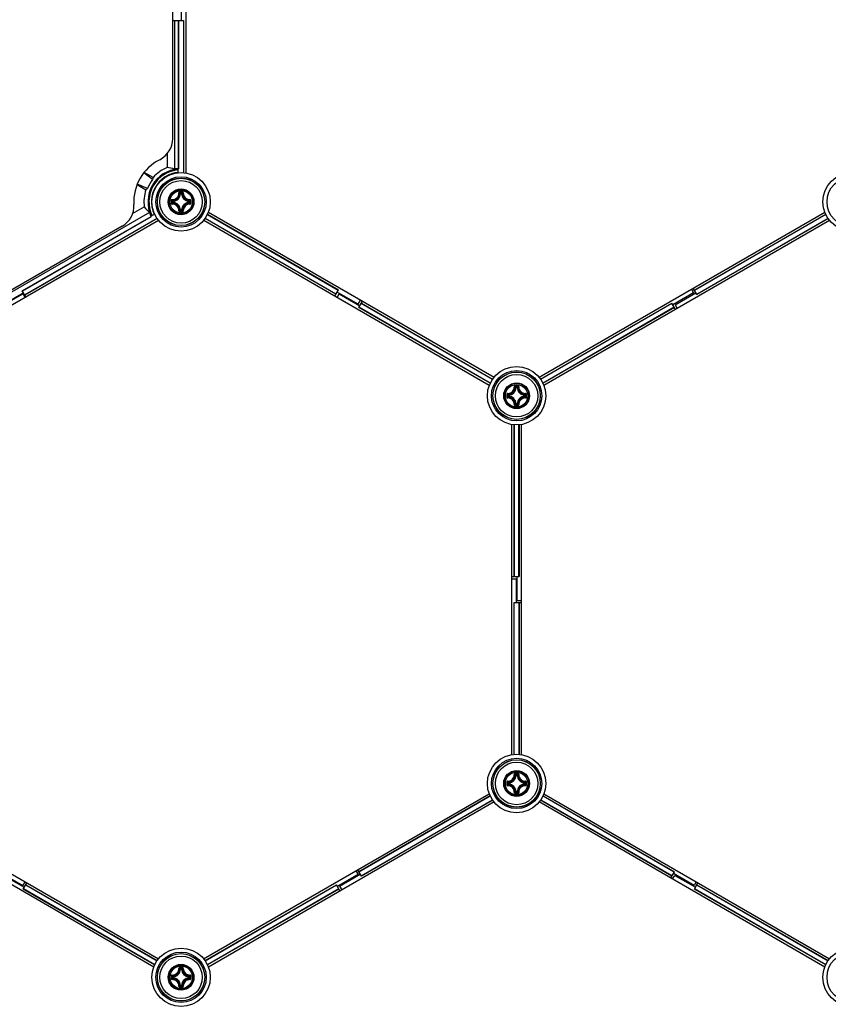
# Model space of a CAD drawing. Header units: millimetres. Extents: x 0 to 420, y 0 to 297.
# Tile 163 of 256: x 99 to 117, y 218 to 239. Entities that reach past the tile are written whole.
import ezdxf

# ---------------------------------------------------------------- set-up
doc = ezdxf.new("R2010")
doc.units = ezdxf.units.MM
doc.header["$LTSCALE"] = 23.1
doc.layers.get('0').update_dxf_attribs({"linetype": 'CONTINUOUS'})
doc.layers.add('DIM_PILOTEES', color=7, linetype='CONTINUOUS')
doc.styles.add('TEXTSTYLE_8', font='txt', dxfattribs={"width": 1.333333})
doc.dimstyles.new('DIMSTYLE_7', dxfattribs={"dimtxt": 2.5, "dimasz": 0.1875, "dimexe": 0.125, "dimexo": 0.0625, "dimtad": 0, "dimtih": 1, "dimtoh": 1, "dimdsep": 46, "dimtxsty": 'TEXTSTYLE_8', "dimblk": '_FILLED', "dimblk1": '_FILLED', "dimblk2": '_FILLED', "dimcen": 0.09, "dimazin": 2, "dimtfac": 1, "dimtmove": 0, "dimatfit": 2, "dimldrblk": '_FILLED', "dimfxl": 1, "dimtolj": 1, "dimarcsym": 0})

# ---------------------------------------------------------------- blocks, each defined once
blk = doc.blocks.new('_FILLED')
at = {"color": 0, "linetype": 'BYBLOCK'}
blk.add_solid([(0, 0), (-1, 0.17), (-1, -0.17)], dxfattribs=at)
blk = doc.blocks.new('*D7')
at = {"layer": 'DIM_PILOTEES', "color": 2, "linetype": 'CONTINUOUS'}
for p, q in [((124.125, 214.622), (173.086, 255.733)), ((154.337, 239.99), (124.125, 214.622)), ((93.913, 189.254), (124.125, 214.622))]:
    blk.add_line(p, q, dxfattribs=at)
at = {"layer": 'DIM_PILOTEES', "color": 2, "linetype": 'CONTINUOUS', "xscale": 0.1875, "yscale": 0.1875, "zscale": 0.1875}
for p, rotation in [((154.337, 239.99), 40.0192182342), ((93.913, 189.254), 220.0192182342)]:
    blk.add_blockref('_FILLED', p, dxfattribs=dict(at, rotation=rotation))
at = {"layer": 'DIM_PILOTEES', "color": 2, "linetype": 'CONTINUOUS', "insert": (171.063, 259.483), "char_height": 2.5, "width": 15, "attachment_point": 1, "line_spacing_factor": 0.9, "style": 'TEXTSTYLE_8'}
blk.add_mtext('{\\ftxt;\\W0.0001;\\H0.0001;\\~}{\\ftxt;\\W3.9999999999;\\H2.5; }{\\ftxt;\\W0.0001;\\H0.0001;\\~}', dxfattribs=at)

msp = doc.modelspace()

# ---------------------------------------------------------------- linework, layer by layer
at = {"color": 7, "linetype": 'CONTINUOUS'}
for p, q in [((102.925, 242.706), (102.925, 235.728)), ((102.648, 236.456), (102.648, 241.993)), ((102.825, 239.448), (102.825, 238.954)), ((102.648, 238.954), (102.878, 238.954)), ((102.688, 238.954), (102.688, 235.81)), ((102.773, 235.821), (102.773, 238.954)), ((102.776, 235.82), (102.776, 238.954)), ((102.874, 238.954), (102.874, 235.734)), ((102.878, 238.954), (102.878, 235.734)), ((102.528, 236.131), (102.528, 235.845)), ((102.224, 235.59), (102.036, 235.732)), ((102.233, 235.633), (102.044, 235.742)), ((102.766, 235.733), (102.766, 235.819)), ((101.894, 235.482), (102.083, 235.373)), ((102.116, 235.403), (101.899, 235.494)), ((102.814, 235.289), (102.804, 235.289)), ((102.814, 235.289), (102.814, 235.299)), ((102.814, 235.299), (102.836, 235.299)), ((102.814, 235.289), (102.836, 235.289)), ((102.836, 235.289), (102.836, 235.299)), ((102.836, 235.289), (102.846, 235.289)), ((102.644, 235.107), (102.644, 235.129)), ((102.654, 235.129), (102.644, 235.129)), ((102.654, 235.107), (102.644, 235.107)), ((102.654, 235.129), (102.654, 235.139)), ((102.654, 235.107), (102.654, 235.129)), ((102.654, 235.107), (102.654, 235.097)), ((102.996, 235.129), (102.997, 235.139)), ((102.996, 235.129), (102.996, 235.107)), ((102.996, 235.129), (103.006, 235.129)), ((102.996, 235.107), (102.997, 235.097)), ((102.996, 235.107), (103.006, 235.107)), ((103.006, 235.129), (103.006, 235.107)), ((102.157, 234.891), (99.007, 233.072)), ((101.799, 234.869), (102.047, 235.012)), ((102.188, 234.818), (102.263, 234.861)), ((102.814, 234.947), (102.804, 234.946)), ((102.814, 234.947), (102.814, 234.937)), ((102.836, 234.947), (102.814, 234.947)), ((102.836, 234.937), (102.814, 234.937)), ((102.836, 234.947), (102.836, 234.937)), ((102.836, 234.947), (102.846, 234.946)), ((103.384, 234.852), (106.151, 233.254)), ((103.385, 234.855), (106.153, 233.257)), ((103.404, 234.899), (109.447, 231.41)), ((110.403, 231.41), (116.447, 234.9)), ((113.687, 233.251), (116.466, 234.855)), ((116.467, 234.852), (113.689, 233.248)), ((102.347, 234.726), (96.304, 231.237)), ((99.465, 233.239), (102.19, 234.812)), ((99.467, 233.236), (102.193, 234.809)), ((102.316, 234.767), (99.516, 233.151)), ((102.318, 234.764), (99.518, 233.148)), ((109.347, 231.237), (103.304, 234.726)), ((106.1, 233.166), (103.333, 234.764)), ((106.102, 233.169), (103.335, 234.767)), ((116.547, 234.726), (110.503, 231.237)), ((113.738, 233.163), (116.516, 234.767)), ((116.518, 234.764), (113.74, 233.16)), ((101.578, 234.602), (96.795, 231.842)), ((99.492, 233.193), (99.075, 232.953)), ((99.542, 233.107), (99.465, 233.239)), ((106.077, 233.125), (106.153, 233.257)), ((106.575, 232.953), (106.127, 233.212)), ((113.67, 233.192), (113.232, 232.939)), ((113.28, 232.944), (113.718, 233.197)), ((113.625, 233.27), (113.67, 233.192)), ((113.74, 233.16), (113.663, 233.292)), ((99.064, 232.935), (99.48, 233.175)), ((99.48, 233.175), (99.525, 233.097)), ((106.125, 233.097), (106.17, 233.175)), ((106.17, 233.175), (106.608, 232.922)), ((106.575, 232.953), (106.625, 233.039)), ((106.587, 232.885), (106.663, 233.017)), ((109.365, 231.281), (106.587, 232.885)), ((109.367, 231.285), (106.589, 232.888)), ((106.638, 232.973), (109.416, 231.369)), ((106.64, 232.976), (109.418, 231.372)), ((110.432, 231.372), (113.211, 232.976)), ((110.434, 231.369), (113.213, 232.973)), ((113.262, 232.888), (110.484, 231.284)), ((113.263, 232.885), (110.485, 231.281)), ((113.287, 232.844), (113.211, 232.976)), ((113.28, 232.944), (113.325, 232.866)), ((109.914, 231.19), (109.904, 231.19)), ((109.914, 231.19), (109.914, 231.2)), ((109.914, 231.2), (109.936, 231.2)), ((109.914, 231.19), (109.936, 231.19)), ((109.936, 231.19), (109.936, 231.2)), ((109.936, 231.19), (109.946, 231.19)), ((109.744, 231.007), (109.744, 231.03)), ((109.754, 231.03), (109.744, 231.03)), ((109.754, 231.007), (109.744, 231.007)), ((109.754, 231.03), (109.754, 231.04)), ((109.754, 231.008), (109.754, 231.03)), ((109.754, 231.007), (109.754, 230.998)), ((110.096, 231.03), (110.097, 231.04)), ((110.096, 231.03), (110.096, 231.008)), ((110.096, 231.03), (110.106, 231.03)), ((110.096, 231.007), (110.097, 230.998)), ((110.096, 231.007), (110.106, 231.007)), ((110.106, 231.03), (110.106, 231.007)), ((109.914, 230.848), (109.904, 230.847)), ((109.914, 230.848), (109.914, 230.838)), ((109.936, 230.848), (109.914, 230.848)), ((109.936, 230.838), (109.914, 230.838)), ((109.936, 230.848), (109.936, 230.838)), ((109.936, 230.848), (109.946, 230.847)), ((109.825, 223.43), (109.825, 230.409)), ((109.873, 227.195), (109.873, 230.402)), ((109.876, 230.402), (109.876, 227.195)), ((109.974, 227.195), (109.974, 230.402)), ((109.978, 230.402), (109.978, 227.195)), ((110.025, 230.409), (110.025, 223.43)), ((109.825, 227.195), (109.978, 227.195)), ((109.825, 227.15), (109.915, 227.15)), ((109.915, 227.15), (109.915, 226.645)), ((109.935, 226.689), (109.935, 227.195)), ((109.873, 223.436), (109.873, 226.645)), ((109.873, 226.645), (110.025, 226.645)), ((109.876, 223.436), (109.876, 226.645)), ((109.935, 226.689), (110.025, 226.689)), ((109.974, 226.645), (109.974, 223.437)), ((109.978, 226.645), (109.978, 223.437)), ((109.914, 222.991), (109.904, 222.992)), ((109.914, 222.991), (109.914, 223.001)), ((109.914, 223.001), (109.936, 223.001)), ((109.914, 222.991), (109.936, 222.991)), ((109.936, 222.991), (109.936, 223.001)), ((109.936, 222.991), (109.946, 222.992)), ((109.744, 222.809), (109.744, 222.832)), ((109.754, 222.832), (109.744, 222.832)), ((109.754, 222.809), (109.744, 222.809)), ((109.754, 222.832), (109.754, 222.841)), ((109.754, 222.809), (109.754, 222.831)), ((109.754, 222.809), (109.754, 222.799)), ((110.096, 222.832), (110.097, 222.841)), ((110.096, 222.832), (110.106, 222.832)), ((110.096, 222.831), (110.096, 222.809)), ((110.096, 222.809), (110.097, 222.799)), ((110.096, 222.809), (110.106, 222.809)), ((110.106, 222.832), (110.106, 222.809)), ((96.304, 222.602), (102.347, 219.113)), ((103.303, 219.113), (109.347, 222.602)), ((109.914, 222.649), (109.904, 222.649)), ((109.914, 222.649), (109.914, 222.639)), ((109.936, 222.649), (109.914, 222.649)), ((109.936, 222.639), (109.914, 222.639)), ((109.936, 222.649), (109.936, 222.639)), ((109.936, 222.649), (109.946, 222.649)), ((110.504, 222.602), (116.547, 219.113)), ((102.247, 218.939), (96.204, 222.429)), ((109.447, 222.429), (103.403, 218.939)), ((106.587, 220.954), (109.366, 222.558)), ((109.367, 222.555), (106.589, 220.951)), ((106.638, 220.866), (109.416, 222.47)), ((109.418, 222.467), (106.64, 220.863)), ((116.447, 218.939), (110.404, 222.429)), ((113.211, 220.863), (110.433, 222.467)), ((113.213, 220.866), (110.435, 222.47)), ((110.484, 222.555), (113.262, 220.951)), ((110.485, 222.558), (113.263, 220.954)), ((99.475, 220.655), (99.027, 220.914)), ((106.525, 220.973), (106.57, 220.895)), ((106.64, 220.863), (106.563, 220.995)), ((113.187, 220.822), (113.263, 220.954)), ((113.68, 220.664), (113.242, 220.917)), ((99.07, 220.877), (99.508, 220.625)), ((99.475, 220.655), (99.525, 220.742)), ((99.487, 220.588), (99.563, 220.72)), ((106.57, 220.895), (106.132, 220.642)), ((106.18, 220.647), (106.618, 220.9)), ((113.225, 220.8), (113.27, 220.877)), ((113.27, 220.877), (113.708, 220.625)), ((113.725, 220.742), (113.68, 220.664)), ((113.687, 220.588), (113.763, 220.72)), ((102.265, 218.984), (99.487, 220.588)), ((102.267, 218.987), (99.489, 220.591)), ((99.538, 220.676), (102.316, 219.072)), ((99.54, 220.679), (102.318, 219.075)), ((103.332, 219.075), (106.111, 220.679)), ((103.334, 219.072), (106.113, 220.676)), ((106.162, 220.591), (103.384, 218.987)), ((106.163, 220.588), (103.385, 218.984)), ((106.187, 220.547), (106.111, 220.679)), ((106.18, 220.647), (106.225, 220.569)), ((116.465, 218.984), (113.687, 220.588)), ((116.467, 218.987), (113.689, 220.591)), ((113.738, 220.676), (116.516, 219.072)), ((113.74, 220.679), (116.518, 219.075)), ((102.814, 218.892), (102.804, 218.893)), ((102.814, 218.892), (102.814, 218.902)), ((102.814, 218.902), (102.836, 218.902)), ((102.814, 218.892), (102.836, 218.892)), ((102.836, 218.892), (102.836, 218.902)), ((102.836, 218.892), (102.846, 218.893)), ((102.644, 218.71), (102.644, 218.732)), ((102.654, 218.732), (102.644, 218.732)), ((102.654, 218.71), (102.644, 218.71)), ((102.654, 218.732), (102.654, 218.742)), ((102.654, 218.71), (102.654, 218.732)), ((102.654, 218.71), (102.654, 218.7)), ((102.996, 218.732), (102.997, 218.742)), ((102.996, 218.732), (102.996, 218.71)), ((102.996, 218.732), (103.006, 218.732)), ((102.996, 218.71), (102.997, 218.7)), ((102.996, 218.71), (103.006, 218.71)), ((103.006, 218.732), (103.006, 218.71)), ((102.814, 218.55), (102.804, 218.55)), ((102.814, 218.55), (102.814, 218.54)), ((102.836, 218.55), (102.814, 218.55)), ((102.836, 218.54), (102.814, 218.54)), ((102.836, 218.55), (102.836, 218.54)), ((102.836, 218.55), (102.846, 218.55))]:
    msp.add_line(p, q, dxfattribs=at)
for centre, radius in [((102.825, 235.118), 0.618), ((117.025, 235.118), 0.618), ((102.825, 235.118), 0.532), ((102.825, 235.118), 0.502), ((102.825, 235.118), 0.5), ((102.825, 235.118), 0.45), ((117.025, 235.118), 0.532), ((102.825, 235.118), 0.273), ((102.825, 235.118), 0.273), ((102.825, 235.118), 0.262), ((102.825, 235.118), 0.238), ((109.925, 231.019), 0.618), ((109.925, 231.019), 0.532), ((109.925, 231.019), 0.502), ((109.925, 231.019), 0.5), ((109.925, 231.019), 0.45), ((109.925, 231.019), 0.273), ((109.925, 231.019), 0.273), ((109.925, 231.019), 0.262), ((109.925, 231.019), 0.238), ((109.925, 222.82), 0.618), ((109.925, 222.82), 0.532), ((109.925, 222.82), 0.502), ((109.925, 222.82), 0.5), ((109.925, 222.82), 0.45), ((109.925, 222.82), 0.273), ((109.925, 222.82), 0.273), ((109.925, 222.82), 0.262), ((109.925, 222.82), 0.238), ((102.825, 218.721), 0.618), ((102.825, 218.721), 0.532), ((117.025, 218.721), 0.618), ((117.025, 218.721), 0.532), ((102.825, 218.721), 0.502), ((102.825, 218.721), 0.5), ((102.825, 218.721), 0.45), ((102.825, 218.721), 0.273), ((102.825, 218.721), 0.273), ((102.825, 218.721), 0.262), ((102.825, 218.721), 0.238)]:
    msp.add_circle(centre, radius, dxfattribs=at)
for centre, radius, start, end in [((102.148, 236.456), 0.5, 296.8507, 360), ((102.825, 235.118), 1, 116.8507, 183.1493), ((102.825, 235.118), 0.7, 94.8345, 205.1655), ((102.825, 235.118), 0.68, 94.977, 205.023), ((102.825, 235.118), 0.626, 95.4069, 204.5931), ((102.825, 235.118), 0.785, 112.2514, 138.989), ((102.825, 235.118), 0.624, 95.4272, 125.0713), ((102.825, 235.118), 0.705, 94.268, 101.2402), ((102.825, 235.118), 0.704, 93.9937, 94.8104), ((102.817, 235.123), 0.616, 124.7079, 175.2736), ((101.608, 234.215), 1.654, 58.5092, 58.7253), ((102.825, 235.118), 0.785, 161.011, 187.7486), ((102.641, 235.302), 0.136, 268.2446, 1.7685), ((102.643, 235.3), 0.145, 268.172, 1.8279), ((102.645, 235.298), 0.169, 273.0529, 356.9472), ((102.645, 235.298), 0.159, 273.0543, 356.9456), ((102.516, 235), 0.409, 45.1439, 48.2822), ((102.825, 224.429), 10.898, 89.8539, 90.1425), ((102.825, 224.512), 10.802, 89.8557, 90.1443), ((102.479, 234.981), 0.462, 43.4584, 46.2669), ((103.172, 234.981), 0.462, 133.733, 136.5417), ((103.005, 235.298), 0.169, 183.0529, 266.9472), ((103.135, 234.999), 0.409, 131.7186, 134.8558), ((103.005, 235.298), 0.159, 183.0544, 266.9456), ((103.008, 235.3), 0.145, 178.1721, 271.8279), ((103.009, 235.302), 0.136, 178.2355, 271.7556), ((101.328, 235.035), 0.5, 300, 3.1493), ((102.825, 235.118), 0.624, 174.9103, 204.5728), ((102.999, 236.623), 1.654, 241.2562, 241.472), ((113.514, 235.118), 10.897, 179.856, 180.0003), ((113.514, 235.118), 10.897, 179.9998, 180.1441), ((102.962, 235.464), 0.462, 223.7324, 226.5422), ((113.431, 235.118), 10.803, 179.8557, 180.1443), ((102.962, 234.771), 0.462, 133.4579, 136.2674), ((102.641, 234.934), 0.136, 358.2355, 91.7555), ((102.944, 235.428), 0.409, 221.72, 224.8544), ((102.944, 234.808), 0.409, 135.1452, 138.2809), ((102.643, 234.936), 0.145, 358.172, 91.828), ((102.645, 234.938), 0.169, 3.0529, 86.9472), ((102.645, 234.938), 0.159, 3.0543, 86.9457), ((103.005, 234.938), 0.169, 93.0526, 176.9469), ((103.005, 234.938), 0.159, 93.0544, 176.9456), ((103.008, 234.936), 0.145, 88.1721, 181.8279), ((103.009, 234.934), 0.136, 88.2575, 181.7747), ((102.707, 235.427), 0.409, 315.1439, 318.2821), ((102.707, 234.808), 0.409, 41.7186, 44.8558), ((102.688, 235.464), 0.462, 313.4584, 316.2669), ((102.688, 234.771), 0.462, 43.733, 46.5417), ((92.22, 235.118), 10.803, 359.8557, 0.1443), ((92.137, 235.118), 10.897, 359.9998, 0.1441), ((92.137, 235.118), 10.897, 359.856, 0.0003), ((102.825, 235.118), 0.705, 198.7598, 205.732), ((102.515, 235.237), 0.409, 311.72, 314.8543), ((102.479, 235.255), 0.462, 313.7324, 316.5422), ((102.825, 245.723), 10.802, 269.8553, 270.1439), ((102.824, 245.807), 10.898, 269.8633, 270.1519), ((103.172, 235.255), 0.462, 223.4584, 226.2669), ((103.135, 235.236), 0.409, 225.1439, 228.2822), ((102.825, 235.118), 0.704, 205.1896, 206.0063), ((109.741, 231.203), 0.136, 268.2446, 1.7685), ((109.743, 231.201), 0.145, 268.172, 1.8279), ((109.745, 231.199), 0.169, 273.0529, 356.9472), ((109.745, 231.199), 0.159, 273.0543, 356.9456), ((109.616, 230.9), 0.409, 45.1439, 48.2822), ((109.925, 220.33), 10.898, 89.8539, 90.1425), ((109.925, 220.413), 10.802, 89.8557, 90.1443), ((109.579, 230.882), 0.462, 43.4584, 46.2669), ((110.272, 230.882), 0.462, 133.733, 136.5417), ((110.105, 231.199), 0.169, 183.0529, 266.9472), ((110.235, 230.9), 0.409, 131.7186, 134.8558), ((110.105, 231.199), 0.159, 183.0544, 266.9456), ((110.108, 231.201), 0.145, 178.1721, 271.8279), ((110.109, 231.203), 0.136, 178.2355, 271.7556), ((120.614, 231.019), 10.897, 179.856, 180.0003), ((120.614, 231.019), 10.897, 179.9998, 180.1441), ((110.062, 231.365), 0.462, 223.7324, 226.5422), ((120.531, 231.019), 10.803, 179.8557, 180.1443), ((110.062, 230.672), 0.462, 133.4579, 136.2674), ((109.741, 230.835), 0.136, 358.2355, 91.7555), ((110.044, 231.329), 0.409, 221.72, 224.8544), ((110.044, 230.709), 0.409, 135.1452, 138.2809), ((109.743, 230.836), 0.145, 358.172, 91.828), ((109.745, 230.839), 0.169, 3.0529, 86.9472), ((109.745, 230.839), 0.159, 3.0543, 86.9457), ((110.105, 230.839), 0.169, 93.0526, 176.9469), ((110.105, 230.839), 0.159, 93.0544, 176.9456), ((110.108, 230.836), 0.145, 88.1721, 181.8279), ((110.109, 230.835), 0.136, 88.2575, 181.7747), ((109.807, 231.328), 0.409, 315.1439, 318.2821), ((109.807, 230.709), 0.409, 41.7186, 44.8558), ((109.788, 231.365), 0.462, 313.4584, 316.2669), ((109.788, 230.672), 0.462, 43.733, 46.5417), ((99.32, 231.019), 10.803, 359.8557, 0.1443), ((99.237, 231.019), 10.897, 359.9998, 0.1441), ((99.237, 231.019), 10.897, 359.856, 0.0003), ((109.615, 231.137), 0.409, 311.72, 314.8543), ((109.579, 231.155), 0.462, 313.7324, 316.5422), ((109.925, 241.624), 10.802, 269.8553, 270.1439), ((109.924, 241.707), 10.898, 269.8633, 270.1519), ((110.272, 231.156), 0.462, 223.4584, 226.2669), ((110.235, 231.137), 0.409, 225.1439, 228.2822), ((109.741, 223.004), 0.136, 268.2446, 1.7685), ((109.743, 223.003), 0.145, 268.172, 1.8279), ((109.745, 223), 0.159, 273.0543, 356.9456), ((109.745, 223), 0.169, 273.0529, 356.9472), ((109.616, 222.702), 0.409, 45.1439, 48.2822), ((109.925, 212.132), 10.898, 89.8539, 90.1425), ((109.925, 212.215), 10.802, 89.8557, 90.1443), ((109.579, 222.684), 0.462, 43.4584, 46.2669), ((110.272, 222.684), 0.462, 133.733, 136.5417), ((110.105, 223), 0.169, 183.0529, 266.9472), ((110.235, 222.702), 0.409, 131.7186, 134.8558), ((110.105, 223), 0.159, 183.0544, 266.9456), ((110.108, 223.003), 0.145, 178.1721, 271.8279), ((110.109, 223.004), 0.136, 178.2355, 271.7556), ((120.614, 222.82), 10.897, 179.856, 180.0003), ((120.614, 222.82), 10.897, 179.9998, 180.1441), ((110.062, 223.167), 0.462, 223.7324, 226.5422), ((120.531, 222.82), 10.803, 179.8557, 180.1443), ((110.062, 222.474), 0.462, 133.4579, 136.2674), ((110.044, 223.13), 0.409, 221.72, 224.8544), ((110.044, 222.511), 0.409, 135.1452, 138.2809), ((109.743, 222.638), 0.145, 358.172, 91.828), ((109.745, 222.64), 0.169, 3.0529, 86.9472), ((109.745, 222.64), 0.159, 3.0543, 86.9457), ((110.105, 222.64), 0.169, 93.0526, 176.9469), ((110.105, 222.64), 0.159, 93.0544, 176.9456), ((110.108, 222.638), 0.145, 88.1721, 181.8279), ((109.807, 223.13), 0.409, 315.1439, 318.2821), ((109.807, 222.511), 0.409, 41.7186, 44.8558), ((109.788, 223.167), 0.462, 313.4584, 316.2669), ((109.788, 222.474), 0.462, 43.733, 46.5417), ((99.32, 222.82), 10.803, 359.8557, 0.1443), ((99.237, 222.82), 10.897, 359.9998, 0.1441), ((99.237, 222.82), 10.897, 359.856, 0.0003), ((109.741, 222.636), 0.136, 358.2355, 91.7555), ((109.615, 222.939), 0.409, 311.72, 314.8543), ((109.579, 222.957), 0.462, 313.7324, 316.5422), ((109.925, 233.426), 10.802, 269.8553, 270.1439), ((109.924, 233.509), 10.898, 269.8633, 270.1519), ((110.272, 222.957), 0.462, 223.4584, 226.2669), ((110.235, 222.939), 0.409, 225.1439, 228.2822), ((110.109, 222.636), 0.136, 88.2575, 181.7747), ((102.641, 218.905), 0.136, 268.2446, 1.7685), ((102.643, 218.903), 0.145, 268.172, 1.8279), ((102.645, 218.901), 0.159, 273.0543, 356.9456), ((102.645, 218.901), 0.169, 273.0529, 356.9472), ((102.516, 218.603), 0.409, 45.1439, 48.2822), ((102.825, 208.032), 10.898, 89.8539, 90.1425), ((102.825, 208.116), 10.802, 89.8557, 90.1443), ((102.479, 218.584), 0.462, 43.4584, 46.2669), ((103.172, 218.584), 0.462, 133.733, 136.5417), ((103.005, 218.901), 0.169, 183.0529, 266.9472), ((103.135, 218.603), 0.409, 131.7186, 134.8558), ((103.005, 218.901), 0.159, 183.0544, 266.9456), ((103.008, 218.903), 0.145, 178.1721, 271.8279), ((103.009, 218.905), 0.136, 178.2355, 271.7556), ((113.514, 218.721), 10.897, 179.856, 180.0003), ((113.514, 218.721), 10.897, 179.9998, 180.1441), ((102.962, 219.068), 0.462, 223.7324, 226.5422), ((113.431, 218.721), 10.803, 179.8557, 180.1443), ((102.962, 218.375), 0.462, 133.4579, 136.2674), ((102.641, 218.537), 0.136, 358.2355, 91.7555), ((102.944, 219.031), 0.409, 221.72, 224.8544), ((102.944, 218.411), 0.409, 135.1452, 138.2809), ((102.643, 218.539), 0.145, 358.172, 91.828), ((102.645, 218.541), 0.169, 3.0529, 86.9472), ((102.645, 218.541), 0.159, 3.0543, 86.9457), ((103.005, 218.541), 0.169, 93.0526, 176.9469), ((103.005, 218.541), 0.159, 93.0544, 176.9456), ((103.008, 218.539), 0.145, 88.1721, 181.8279), ((103.009, 218.537), 0.136, 88.2575, 181.7747), ((102.707, 219.031), 0.409, 315.1439, 318.2821), ((102.707, 218.411), 0.409, 41.7186, 44.8558), ((102.688, 219.068), 0.462, 313.4584, 316.2669), ((102.688, 218.375), 0.462, 43.733, 46.5417), ((92.22, 218.721), 10.803, 359.8557, 0.1443), ((92.137, 218.721), 10.897, 359.9998, 0.1441), ((92.137, 218.721), 10.897, 359.856, 0.0003), ((102.515, 218.84), 0.409, 311.72, 314.8543), ((102.479, 218.858), 0.462, 313.7324, 316.5422), ((102.825, 229.327), 10.802, 269.8553, 270.1439), ((102.824, 229.41), 10.898, 269.8633, 270.1519), ((103.172, 218.858), 0.462, 223.4584, 226.2669), ((103.135, 218.839), 0.409, 225.1439, 228.2822)]:
    msp.add_arc(centre, radius, start, end, dxfattribs=at)
for centre, major_axis, ratio, start_param, end_param in [((102.401, 235.118), (0.849, 0), 0.866047, 1.22603, 1.420615), ((102.786, 235.14), (0.624, -0.36), 0.998061, 2.990851, 3.292334), ((103.062, 235.528), (0.474, 0.82), 0.866047, -4.363789, -4.316077), ((102.588, 234.708), (0.474, 0.82), 0.866047, 1.174484, 1.222196), ((102.613, 235.485), (-0.424, 0.735), 0.866047, -4.562208, -4.367622)]:
    msp.add_ellipse(centre, major_axis=major_axis, ratio=ratio, start_param=start_param, end_param=end_param, dxfattribs=at)
for points, knots in [([(102.798, 235.327), (102.793, 235.327), (102.782, 235.322), (102.777, 235.311), (102.777, 235.306)], [0, 0, 0, 0, 0.502102, 1, 1, 1, 1]), ([(102.777, 235.306), (102.78, 235.306), (102.783, 235.306), (102.786, 235.305), (102.788, 235.305), (102.788, 235.305)], [0, 0, 0, 0, 0.658183, 0.882903, 1, 1, 1, 1]), ([(102.798, 235.315), (102.795, 235.315), (102.79, 235.313), (102.788, 235.307), (102.788, 235.305)], [0, 0, 0, 0, 0.504442, 1, 1, 1, 1]), ([(102.798, 235.327), (102.798, 235.324), (102.798, 235.32), (102.798, 235.316), (102.798, 235.315)], [0, 0, 0, 0, 0.663055, 1, 1, 1, 1]), ([(102.853, 235.327), (102.853, 235.324), (102.852, 235.32), (102.853, 235.316), (102.852, 235.315)], [0, 0, 0, 0, 0.663059, 1, 1, 1, 1]), ([(102.863, 235.305), (102.863, 235.307), (102.861, 235.313), (102.855, 235.315), (102.852, 235.315)], [0, 0, 0, 0, 0.495554, 1, 1, 1, 1]), ([(102.873, 235.306), (102.873, 235.311), (102.869, 235.322), (102.858, 235.327), (102.853, 235.327)], [0, 0, 0, 0, 0.497554, 1, 1, 1, 1]), ([(102.873, 235.306), (102.871, 235.306), (102.868, 235.306), (102.864, 235.305), (102.863, 235.305), (102.863, 235.305)], [0, 0, 0, 0, 0.658181, 0.882902, 1, 1, 1, 1]), ([(102.637, 235.166), (102.632, 235.166), (102.621, 235.162), (102.617, 235.151), (102.616, 235.145)], [0, 0, 0, 0, 0.497888, 1, 1, 1, 1]), ([(102.616, 235.145), (102.619, 235.145), (102.623, 235.145), (102.627, 235.145), (102.628, 235.145)], [0, 0, 0, 0, 0.663063, 1, 1, 1, 1]), ([(102.616, 235.09), (102.619, 235.09), (102.623, 235.091), (102.627, 235.09), (102.628, 235.091)], [0, 0, 0, 0, 0.663054, 1, 1, 1, 1]), ([(102.616, 235.09), (102.617, 235.085), (102.621, 235.074), (102.632, 235.07), (102.637, 235.07)], [0, 0, 0, 0, 0.502115, 1, 1, 1, 1]), ([(102.638, 235.155), (102.636, 235.155), (102.63, 235.153), (102.628, 235.148), (102.628, 235.145)], [0, 0, 0, 0, 0.495557, 1, 1, 1, 1]), ([(102.628, 235.091), (102.628, 235.088), (102.63, 235.083), (102.636, 235.08), (102.638, 235.08)], [0, 0, 0, 0, 0.50444, 1, 1, 1, 1]), ([(102.637, 235.166), (102.637, 235.163), (102.637, 235.16), (102.638, 235.157), (102.638, 235.156), (102.638, 235.155)], [0, 0, 0, 0, 0.658181, 0.882901, 1, 1, 1, 1]), ([(102.637, 235.07), (102.637, 235.072), (102.637, 235.076), (102.638, 235.079), (102.638, 235.08), (102.638, 235.08)], [0, 0, 0, 0, 0.658178, 0.8829, 1, 1, 1, 1]), ([(102.644, 235.107), (102.644, 235.104), (102.646, 235.099), (102.651, 235.097), (102.654, 235.097)], [0, 0, 0, 0, 0.499979, 1, 1, 1, 1]), ([(103.006, 235.129), (103.006, 235.132), (103.004, 235.137), (102.999, 235.139), (102.997, 235.139)], [0, 0, 0, 0, 0.499979, 1, 1, 1, 1]), ([(102.997, 235.097), (102.999, 235.097), (103.004, 235.099), (103.006, 235.104), (103.006, 235.107)], [0, 0, 0, 0, 0.500021, 1, 1, 1, 1]), ([(103.013, 235.166), (103.013, 235.163), (103.013, 235.16), (103.013, 235.157), (103.012, 235.156), (103.012, 235.155)], [0, 0, 0, 0, 0.658178, 0.8829, 1, 1, 1, 1]), ([(103.022, 235.145), (103.022, 235.148), (103.02, 235.153), (103.015, 235.155), (103.012, 235.155)], [0, 0, 0, 0, 0.50444, 1, 1, 1, 1]), ([(103.012, 235.08), (103.015, 235.08), (103.02, 235.083), (103.022, 235.088), (103.022, 235.091)], [0, 0, 0, 0, 0.495556, 1, 1, 1, 1]), ([(103.013, 235.07), (103.013, 235.072), (103.013, 235.076), (103.013, 235.079), (103.012, 235.08), (103.012, 235.08)], [0, 0, 0, 0, 0.65818, 0.882901, 1, 1, 1, 1]), ([(103.034, 235.145), (103.034, 235.151), (103.03, 235.162), (103.019, 235.166), (103.013, 235.166)], [0, 0, 0, 0, 0.502115, 1, 1, 1, 1]), ([(103.013, 235.07), (103.018, 235.07), (103.03, 235.074), (103.034, 235.085), (103.034, 235.09)], [0, 0, 0, 0, 0.49791, 1, 1, 1, 1]), ([(103.034, 235.145), (103.031, 235.145), (103.028, 235.145), (103.024, 235.145), (103.022, 235.145)], [0, 0, 0, 0, 0.663054, 1, 1, 1, 1]), ([(103.034, 235.09), (103.031, 235.09), (103.028, 235.091), (103.024, 235.09), (103.022, 235.091)], [0, 0, 0, 0, 0.663074, 1, 1, 1, 1]), ([(102.777, 234.93), (102.78, 234.93), (102.783, 234.93), (102.786, 234.93), (102.788, 234.931), (102.788, 234.931)], [0, 0, 0, 0, 0.658181, 0.882902, 1, 1, 1, 1]), ([(102.777, 234.93), (102.777, 234.925), (102.782, 234.914), (102.793, 234.909), (102.798, 234.909)], [0, 0, 0, 0, 0.497501, 1, 1, 1, 1]), ([(102.788, 234.931), (102.788, 234.928), (102.79, 234.923), (102.795, 234.921), (102.798, 234.921)], [0, 0, 0, 0, 0.495554, 1, 1, 1, 1]), ([(102.798, 234.909), (102.798, 234.912), (102.798, 234.916), (102.798, 234.92), (102.798, 234.921)], [0, 0, 0, 0, 0.663059, 1, 1, 1, 1]), ([(102.836, 234.937), (102.839, 234.937), (102.844, 234.939), (102.846, 234.944), (102.846, 234.946)], [0, 0, 0, 0, 0.499979, 1, 1, 1, 1]), ([(102.852, 234.921), (102.855, 234.921), (102.861, 234.923), (102.863, 234.928), (102.863, 234.931)], [0, 0, 0, 0, 0.504442, 1, 1, 1, 1]), ([(102.853, 234.909), (102.853, 234.912), (102.852, 234.916), (102.853, 234.92), (102.852, 234.921)], [0, 0, 0, 0, 0.663055, 1, 1, 1, 1]), ([(102.853, 234.909), (102.858, 234.909), (102.869, 234.914), (102.873, 234.925), (102.873, 234.93)], [0, 0, 0, 0, 0.502131, 1, 1, 1, 1]), ([(102.873, 234.93), (102.871, 234.93), (102.868, 234.93), (102.864, 234.93), (102.863, 234.931), (102.863, 234.931)], [0, 0, 0, 0, 0.658173, 0.882896, 1, 1, 1, 1]), ([(109.898, 231.227), (109.893, 231.227), (109.882, 231.223), (109.877, 231.212), (109.877, 231.207)], [0, 0, 0, 0, 0.502102, 1, 1, 1, 1]), ([(109.877, 231.207), (109.88, 231.207), (109.883, 231.207), (109.886, 231.206), (109.888, 231.206), (109.888, 231.206)], [0, 0, 0, 0, 0.658183, 0.882903, 1, 1, 1, 1]), ([(109.898, 231.216), (109.895, 231.216), (109.89, 231.214), (109.888, 231.208), (109.888, 231.206)], [0, 0, 0, 0, 0.504442, 1, 1, 1, 1]), ([(109.898, 231.227), (109.898, 231.225), (109.898, 231.221), (109.898, 231.217), (109.898, 231.216)], [0, 0, 0, 0, 0.663055, 1, 1, 1, 1]), ([(109.953, 231.227), (109.953, 231.225), (109.952, 231.221), (109.953, 231.217), (109.952, 231.216)], [0, 0, 0, 0, 0.663059, 1, 1, 1, 1]), ([(109.963, 231.206), (109.963, 231.208), (109.961, 231.214), (109.955, 231.216), (109.952, 231.216)], [0, 0, 0, 0, 0.495554, 1, 1, 1, 1]), ([(109.973, 231.207), (109.973, 231.212), (109.969, 231.223), (109.958, 231.227), (109.953, 231.227)], [0, 0, 0, 0, 0.497554, 1, 1, 1, 1]), ([(109.973, 231.207), (109.971, 231.207), (109.968, 231.207), (109.964, 231.206), (109.963, 231.206), (109.963, 231.206)], [0, 0, 0, 0, 0.658181, 0.882902, 1, 1, 1, 1]), ([(109.737, 231.067), (109.732, 231.067), (109.721, 231.062), (109.716, 231.051), (109.716, 231.046)], [0, 0, 0, 0, 0.497888, 1, 1, 1, 1]), ([(109.716, 231.046), (109.719, 231.046), (109.723, 231.046), (109.727, 231.046), (109.728, 231.046)], [0, 0, 0, 0, 0.663063, 1, 1, 1, 1]), ([(109.716, 230.991), (109.719, 230.991), (109.723, 230.991), (109.727, 230.991), (109.728, 230.991)], [0, 0, 0, 0, 0.663054, 1, 1, 1, 1]), ([(109.716, 230.991), (109.716, 230.986), (109.721, 230.975), (109.732, 230.971), (109.737, 230.971)], [0, 0, 0, 0, 0.502115, 1, 1, 1, 1]), ([(109.738, 231.056), (109.736, 231.056), (109.73, 231.054), (109.728, 231.049), (109.728, 231.046)], [0, 0, 0, 0, 0.495557, 1, 1, 1, 1]), ([(109.728, 230.991), (109.728, 230.989), (109.73, 230.983), (109.736, 230.981), (109.738, 230.981)], [0, 0, 0, 0, 0.50444, 1, 1, 1, 1]), ([(109.737, 231.067), (109.737, 231.064), (109.737, 231.061), (109.738, 231.058), (109.738, 231.056), (109.738, 231.056)], [0, 0, 0, 0, 0.658181, 0.882901, 1, 1, 1, 1]), ([(109.737, 230.971), (109.737, 230.973), (109.737, 230.976), (109.738, 230.98), (109.738, 230.981), (109.738, 230.981)], [0, 0, 0, 0, 0.658178, 0.8829, 1, 1, 1, 1]), ([(109.744, 231.007), (109.744, 231.005), (109.746, 231), (109.751, 230.998), (109.754, 230.998)], [0, 0, 0, 0, 0.499979, 1, 1, 1, 1]), ([(110.106, 231.03), (110.106, 231.032), (110.104, 231.037), (110.099, 231.04), (110.097, 231.04)], [0, 0, 0, 0, 0.499979, 1, 1, 1, 1]), ([(110.097, 230.998), (110.099, 230.998), (110.104, 231), (110.106, 231.005), (110.106, 231.007)], [0, 0, 0, 0, 0.500021, 1, 1, 1, 1]), ([(110.113, 231.067), (110.113, 231.064), (110.113, 231.061), (110.113, 231.058), (110.112, 231.056), (110.112, 231.056)], [0, 0, 0, 0, 0.658178, 0.8829, 1, 1, 1, 1]), ([(110.122, 231.046), (110.122, 231.049), (110.12, 231.054), (110.115, 231.056), (110.112, 231.056)], [0, 0, 0, 0, 0.50444, 1, 1, 1, 1]), ([(110.112, 230.981), (110.115, 230.981), (110.12, 230.983), (110.122, 230.989), (110.122, 230.991)], [0, 0, 0, 0, 0.495556, 1, 1, 1, 1]), ([(110.113, 230.971), (110.113, 230.973), (110.113, 230.976), (110.113, 230.98), (110.112, 230.981), (110.112, 230.981)], [0, 0, 0, 0, 0.65818, 0.882901, 1, 1, 1, 1]), ([(110.134, 231.046), (110.134, 231.051), (110.13, 231.062), (110.119, 231.067), (110.113, 231.067)], [0, 0, 0, 0, 0.502115, 1, 1, 1, 1]), ([(110.113, 230.971), (110.118, 230.971), (110.13, 230.975), (110.134, 230.986), (110.134, 230.991)], [0, 0, 0, 0, 0.49791, 1, 1, 1, 1]), ([(110.134, 231.046), (110.131, 231.046), (110.128, 231.046), (110.124, 231.046), (110.122, 231.046)], [0, 0, 0, 0, 0.663054, 1, 1, 1, 1]), ([(110.134, 230.991), (110.131, 230.991), (110.128, 230.991), (110.124, 230.991), (110.122, 230.991)], [0, 0, 0, 0, 0.663074, 1, 1, 1, 1]), ([(109.877, 230.831), (109.88, 230.831), (109.883, 230.831), (109.886, 230.831), (109.888, 230.831), (109.888, 230.832)], [0, 0, 0, 0, 0.658181, 0.882902, 1, 1, 1, 1]), ([(109.877, 230.831), (109.877, 230.825), (109.882, 230.814), (109.893, 230.81), (109.898, 230.81)], [0, 0, 0, 0, 0.497501, 1, 1, 1, 1]), ([(109.888, 230.832), (109.888, 230.829), (109.89, 230.824), (109.895, 230.822), (109.898, 230.822)], [0, 0, 0, 0, 0.495554, 1, 1, 1, 1]), ([(109.898, 230.81), (109.898, 230.813), (109.898, 230.816), (109.898, 230.82), (109.898, 230.822)], [0, 0, 0, 0, 0.663059, 1, 1, 1, 1]), ([(109.936, 230.838), (109.939, 230.838), (109.944, 230.84), (109.946, 230.845), (109.946, 230.847)], [0, 0, 0, 0, 0.499979, 1, 1, 1, 1]), ([(109.952, 230.822), (109.955, 230.822), (109.961, 230.824), (109.963, 230.829), (109.963, 230.832)], [0, 0, 0, 0, 0.504442, 1, 1, 1, 1]), ([(109.953, 230.81), (109.953, 230.813), (109.952, 230.816), (109.953, 230.82), (109.952, 230.822)], [0, 0, 0, 0, 0.663055, 1, 1, 1, 1]), ([(109.953, 230.81), (109.958, 230.81), (109.969, 230.814), (109.973, 230.825), (109.973, 230.831)], [0, 0, 0, 0, 0.502131, 1, 1, 1, 1]), ([(109.973, 230.831), (109.971, 230.831), (109.968, 230.831), (109.964, 230.831), (109.963, 230.831), (109.963, 230.832)], [0, 0, 0, 0, 0.658173, 0.882896, 1, 1, 1, 1]), ([(109.898, 223.029), (109.893, 223.029), (109.882, 223.025), (109.877, 223.014), (109.877, 223.008)], [0, 0, 0, 0, 0.502102, 1, 1, 1, 1]), ([(109.877, 223.008), (109.88, 223.008), (109.883, 223.008), (109.886, 223.008), (109.888, 223.008), (109.888, 223.007)], [0, 0, 0, 0, 0.658183, 0.882903, 1, 1, 1, 1]), ([(109.898, 223.017), (109.895, 223.017), (109.89, 223.015), (109.888, 223.01), (109.888, 223.007)], [0, 0, 0, 0, 0.504442, 1, 1, 1, 1]), ([(109.898, 223.029), (109.898, 223.026), (109.898, 223.023), (109.898, 223.019), (109.898, 223.017)], [0, 0, 0, 0, 0.663055, 1, 1, 1, 1]), ([(109.953, 223.029), (109.953, 223.026), (109.952, 223.023), (109.953, 223.019), (109.952, 223.017)], [0, 0, 0, 0, 0.663059, 1, 1, 1, 1]), ([(109.963, 223.007), (109.963, 223.01), (109.961, 223.015), (109.955, 223.017), (109.952, 223.017)], [0, 0, 0, 0, 0.495554, 1, 1, 1, 1]), ([(109.973, 223.008), (109.973, 223.014), (109.969, 223.025), (109.958, 223.029), (109.953, 223.029)], [0, 0, 0, 0, 0.497554, 1, 1, 1, 1]), ([(109.973, 223.008), (109.971, 223.008), (109.968, 223.008), (109.964, 223.008), (109.963, 223.008), (109.963, 223.007)], [0, 0, 0, 0, 0.658181, 0.882902, 1, 1, 1, 1]), ([(109.737, 222.868), (109.732, 222.868), (109.721, 222.864), (109.716, 222.853), (109.716, 222.848)], [0, 0, 0, 0, 0.497888, 1, 1, 1, 1]), ([(109.716, 222.848), (109.719, 222.848), (109.723, 222.848), (109.727, 222.848), (109.728, 222.848)], [0, 0, 0, 0, 0.663063, 1, 1, 1, 1]), ([(109.716, 222.793), (109.719, 222.793), (109.723, 222.793), (109.727, 222.793), (109.728, 222.793)], [0, 0, 0, 0, 0.663054, 1, 1, 1, 1]), ([(109.716, 222.793), (109.716, 222.788), (109.721, 222.777), (109.732, 222.772), (109.737, 222.773)], [0, 0, 0, 0, 0.502115, 1, 1, 1, 1]), ([(109.738, 222.858), (109.736, 222.858), (109.73, 222.856), (109.728, 222.85), (109.728, 222.848)], [0, 0, 0, 0, 0.495557, 1, 1, 1, 1]), ([(109.728, 222.793), (109.728, 222.79), (109.73, 222.785), (109.736, 222.783), (109.738, 222.783)], [0, 0, 0, 0, 0.50444, 1, 1, 1, 1]), ([(109.737, 222.868), (109.737, 222.866), (109.737, 222.863), (109.738, 222.859), (109.738, 222.858), (109.738, 222.858)], [0, 0, 0, 0, 0.658181, 0.882901, 1, 1, 1, 1]), ([(109.737, 222.773), (109.737, 222.775), (109.737, 222.778), (109.738, 222.781), (109.738, 222.783), (109.738, 222.783)], [0, 0, 0, 0, 0.658178, 0.8829, 1, 1, 1, 1]), ([(109.744, 222.809), (109.744, 222.807), (109.746, 222.802), (109.751, 222.799), (109.754, 222.799)], [0, 0, 0, 0, 0.499979, 1, 1, 1, 1]), ([(110.106, 222.832), (110.106, 222.834), (110.104, 222.839), (110.099, 222.841), (110.097, 222.841)], [0, 0, 0, 0, 0.499979, 1, 1, 1, 1]), ([(110.097, 222.799), (110.099, 222.799), (110.104, 222.802), (110.106, 222.807), (110.106, 222.809)], [0, 0, 0, 0, 0.500021, 1, 1, 1, 1]), ([(110.113, 222.868), (110.113, 222.866), (110.113, 222.863), (110.113, 222.859), (110.112, 222.858), (110.112, 222.858)], [0, 0, 0, 0, 0.658178, 0.8829, 1, 1, 1, 1]), ([(110.122, 222.848), (110.122, 222.85), (110.12, 222.856), (110.115, 222.858), (110.112, 222.858)], [0, 0, 0, 0, 0.50444, 1, 1, 1, 1]), ([(110.112, 222.783), (110.115, 222.783), (110.12, 222.785), (110.122, 222.79), (110.122, 222.793)], [0, 0, 0, 0, 0.495556, 1, 1, 1, 1]), ([(110.113, 222.773), (110.113, 222.775), (110.113, 222.778), (110.113, 222.781), (110.112, 222.783), (110.112, 222.783)], [0, 0, 0, 0, 0.65818, 0.882901, 1, 1, 1, 1]), ([(110.134, 222.848), (110.134, 222.853), (110.13, 222.864), (110.119, 222.868), (110.113, 222.868)], [0, 0, 0, 0, 0.502115, 1, 1, 1, 1]), ([(110.113, 222.773), (110.118, 222.772), (110.13, 222.777), (110.134, 222.788), (110.134, 222.793)], [0, 0, 0, 0, 0.49791, 1, 1, 1, 1]), ([(110.134, 222.848), (110.131, 222.848), (110.128, 222.848), (110.124, 222.848), (110.122, 222.848)], [0, 0, 0, 0, 0.663054, 1, 1, 1, 1]), ([(110.134, 222.793), (110.131, 222.793), (110.128, 222.793), (110.124, 222.793), (110.122, 222.793)], [0, 0, 0, 0, 0.663074, 1, 1, 1, 1]), ([(109.877, 222.632), (109.88, 222.632), (109.883, 222.632), (109.886, 222.633), (109.888, 222.633), (109.888, 222.633)], [0, 0, 0, 0, 0.658181, 0.882902, 1, 1, 1, 1]), ([(109.877, 222.632), (109.877, 222.627), (109.882, 222.616), (109.893, 222.612), (109.898, 222.612)], [0, 0, 0, 0, 0.497501, 1, 1, 1, 1]), ([(109.888, 222.633), (109.888, 222.631), (109.89, 222.625), (109.895, 222.623), (109.898, 222.623)], [0, 0, 0, 0, 0.495554, 1, 1, 1, 1]), ([(109.898, 222.612), (109.898, 222.614), (109.898, 222.618), (109.898, 222.622), (109.898, 222.623)], [0, 0, 0, 0, 0.663059, 1, 1, 1, 1]), ([(109.936, 222.639), (109.939, 222.639), (109.944, 222.641), (109.946, 222.646), (109.946, 222.649)], [0, 0, 0, 0, 0.499979, 1, 1, 1, 1]), ([(109.952, 222.623), (109.955, 222.623), (109.961, 222.625), (109.963, 222.631), (109.963, 222.633)], [0, 0, 0, 0, 0.504442, 1, 1, 1, 1]), ([(109.953, 222.612), (109.953, 222.614), (109.952, 222.618), (109.953, 222.622), (109.952, 222.623)], [0, 0, 0, 0, 0.663055, 1, 1, 1, 1]), ([(109.953, 222.612), (109.958, 222.612), (109.969, 222.616), (109.973, 222.627), (109.973, 222.632)], [0, 0, 0, 0, 0.502131, 1, 1, 1, 1]), ([(109.973, 222.632), (109.971, 222.632), (109.968, 222.632), (109.964, 222.633), (109.963, 222.633), (109.963, 222.633)], [0, 0, 0, 0, 0.658173, 0.882896, 1, 1, 1, 1]), ([(102.798, 218.93), (102.793, 218.93), (102.782, 218.925), (102.777, 218.914), (102.777, 218.909)], [0, 0, 0, 0, 0.502102, 1, 1, 1, 1]), ([(102.777, 218.909), (102.78, 218.909), (102.783, 218.909), (102.786, 218.909), (102.788, 218.908), (102.788, 218.908)], [0, 0, 0, 0, 0.658183, 0.882903, 1, 1, 1, 1]), ([(102.798, 218.918), (102.795, 218.918), (102.79, 218.916), (102.788, 218.911), (102.788, 218.908)], [0, 0, 0, 0, 0.504442, 1, 1, 1, 1]), ([(102.798, 218.93), (102.798, 218.927), (102.798, 218.923), (102.798, 218.919), (102.798, 218.918)], [0, 0, 0, 0, 0.663055, 1, 1, 1, 1]), ([(102.853, 218.93), (102.853, 218.927), (102.852, 218.923), (102.853, 218.919), (102.852, 218.918)], [0, 0, 0, 0, 0.663059, 1, 1, 1, 1]), ([(102.863, 218.908), (102.863, 218.911), (102.861, 218.916), (102.855, 218.918), (102.852, 218.918)], [0, 0, 0, 0, 0.495554, 1, 1, 1, 1]), ([(102.873, 218.909), (102.873, 218.914), (102.869, 218.925), (102.858, 218.93), (102.853, 218.93)], [0, 0, 0, 0, 0.497554, 1, 1, 1, 1]), ([(102.873, 218.909), (102.871, 218.909), (102.868, 218.909), (102.864, 218.909), (102.863, 218.908), (102.863, 218.908)], [0, 0, 0, 0, 0.658181, 0.882902, 1, 1, 1, 1]), ([(102.637, 218.769), (102.632, 218.769), (102.621, 218.765), (102.617, 218.754), (102.616, 218.749)], [0, 0, 0, 0, 0.497888, 1, 1, 1, 1]), ([(102.616, 218.749), (102.619, 218.749), (102.623, 218.748), (102.627, 218.749), (102.628, 218.748)], [0, 0, 0, 0, 0.663063, 1, 1, 1, 1]), ([(102.616, 218.694), (102.619, 218.694), (102.623, 218.694), (102.627, 218.694), (102.628, 218.694)], [0, 0, 0, 0, 0.663054, 1, 1, 1, 1]), ([(102.616, 218.694), (102.617, 218.688), (102.621, 218.677), (102.632, 218.673), (102.637, 218.673)], [0, 0, 0, 0, 0.502115, 1, 1, 1, 1]), ([(102.638, 218.759), (102.636, 218.759), (102.63, 218.756), (102.628, 218.751), (102.628, 218.748)], [0, 0, 0, 0, 0.495557, 1, 1, 1, 1]), ([(102.628, 218.694), (102.628, 218.691), (102.63, 218.686), (102.636, 218.684), (102.638, 218.684)], [0, 0, 0, 0, 0.50444, 1, 1, 1, 1]), ([(102.637, 218.769), (102.637, 218.767), (102.637, 218.763), (102.638, 218.76), (102.638, 218.759), (102.638, 218.759)], [0, 0, 0, 0, 0.658181, 0.882901, 1, 1, 1, 1]), ([(102.637, 218.673), (102.637, 218.676), (102.637, 218.679), (102.638, 218.682), (102.638, 218.683), (102.638, 218.684)], [0, 0, 0, 0, 0.658178, 0.8829, 1, 1, 1, 1]), ([(102.644, 218.71), (102.644, 218.707), (102.646, 218.702), (102.651, 218.7), (102.654, 218.7)], [0, 0, 0, 0, 0.499979, 1, 1, 1, 1]), ([(103.006, 218.732), (103.006, 218.735), (103.004, 218.74), (102.999, 218.742), (102.997, 218.742)], [0, 0, 0, 0, 0.499979, 1, 1, 1, 1]), ([(102.997, 218.7), (102.999, 218.7), (103.004, 218.702), (103.006, 218.707), (103.006, 218.71)], [0, 0, 0, 0, 0.500021, 1, 1, 1, 1]), ([(103.013, 218.769), (103.013, 218.767), (103.013, 218.763), (103.013, 218.76), (103.012, 218.759), (103.012, 218.759)], [0, 0, 0, 0, 0.658178, 0.8829, 1, 1, 1, 1]), ([(103.022, 218.748), (103.022, 218.751), (103.02, 218.756), (103.015, 218.759), (103.012, 218.759)], [0, 0, 0, 0, 0.50444, 1, 1, 1, 1]), ([(103.012, 218.684), (103.015, 218.684), (103.02, 218.686), (103.022, 218.691), (103.022, 218.694)], [0, 0, 0, 0, 0.495556, 1, 1, 1, 1]), ([(103.013, 218.673), (103.013, 218.676), (103.013, 218.679), (103.013, 218.682), (103.012, 218.683), (103.012, 218.684)], [0, 0, 0, 0, 0.65818, 0.882901, 1, 1, 1, 1]), ([(103.034, 218.749), (103.034, 218.754), (103.03, 218.765), (103.019, 218.769), (103.013, 218.769)], [0, 0, 0, 0, 0.502115, 1, 1, 1, 1]), ([(103.013, 218.673), (103.018, 218.673), (103.03, 218.677), (103.034, 218.688), (103.034, 218.694)], [0, 0, 0, 0, 0.49791, 1, 1, 1, 1]), ([(103.034, 218.749), (103.031, 218.749), (103.028, 218.748), (103.024, 218.749), (103.022, 218.748)], [0, 0, 0, 0, 0.663054, 1, 1, 1, 1]), ([(103.034, 218.694), (103.031, 218.694), (103.028, 218.694), (103.024, 218.694), (103.022, 218.694)], [0, 0, 0, 0, 0.663074, 1, 1, 1, 1]), ([(102.777, 218.533), (102.78, 218.533), (102.783, 218.533), (102.786, 218.534), (102.788, 218.534), (102.788, 218.534)], [0, 0, 0, 0, 0.658181, 0.882902, 1, 1, 1, 1]), ([(102.777, 218.533), (102.777, 218.528), (102.782, 218.517), (102.793, 218.512), (102.798, 218.512)], [0, 0, 0, 0, 0.497501, 1, 1, 1, 1]), ([(102.788, 218.534), (102.788, 218.532), (102.79, 218.526), (102.795, 218.524), (102.798, 218.524)], [0, 0, 0, 0, 0.495554, 1, 1, 1, 1]), ([(102.798, 218.512), (102.798, 218.515), (102.798, 218.519), (102.798, 218.523), (102.798, 218.524)], [0, 0, 0, 0, 0.663059, 1, 1, 1, 1]), ([(102.836, 218.54), (102.839, 218.54), (102.844, 218.542), (102.846, 218.547), (102.846, 218.55)], [0, 0, 0, 0, 0.499979, 1, 1, 1, 1]), ([(102.852, 218.524), (102.855, 218.524), (102.861, 218.526), (102.863, 218.532), (102.863, 218.534)], [0, 0, 0, 0, 0.504442, 1, 1, 1, 1]), ([(102.853, 218.512), (102.853, 218.515), (102.852, 218.519), (102.853, 218.523), (102.852, 218.524)], [0, 0, 0, 0, 0.663055, 1, 1, 1, 1]), ([(102.853, 218.512), (102.858, 218.512), (102.869, 218.517), (102.873, 218.528), (102.873, 218.533)], [0, 0, 0, 0, 0.502131, 1, 1, 1, 1]), ([(102.873, 218.533), (102.871, 218.533), (102.868, 218.533), (102.864, 218.534), (102.863, 218.534), (102.863, 218.534)], [0, 0, 0, 0, 0.658173, 0.882896, 1, 1, 1, 1])]:
    msp.add_open_spline(points, degree=3, knots=knots, dxfattribs=at)
for points in [[(102.814, 235.299), (102.812, 235.299), (102.807, 235.297), (102.804, 235.292), (102.804, 235.289)], [(102.846, 235.289), (102.846, 235.292), (102.844, 235.297), (102.839, 235.299), (102.836, 235.299)], [(102.654, 235.139), (102.651, 235.139), (102.646, 235.137), (102.644, 235.132), (102.644, 235.129)], [(102.804, 234.946), (102.804, 234.944), (102.807, 234.939), (102.812, 234.937), (102.814, 234.937)], [(109.914, 231.2), (109.912, 231.2), (109.907, 231.198), (109.904, 231.193), (109.904, 231.19)], [(109.946, 231.19), (109.946, 231.193), (109.944, 231.198), (109.939, 231.2), (109.936, 231.2)], [(109.754, 231.04), (109.751, 231.04), (109.746, 231.037), (109.744, 231.032), (109.744, 231.03)], [(109.904, 230.847), (109.904, 230.845), (109.907, 230.84), (109.912, 230.838), (109.914, 230.838)], [(109.914, 223.001), (109.912, 223.001), (109.907, 222.999), (109.904, 222.994), (109.904, 222.992)], [(109.946, 222.992), (109.946, 222.994), (109.944, 222.999), (109.939, 223.001), (109.936, 223.001)], [(109.754, 222.841), (109.751, 222.841), (109.746, 222.839), (109.744, 222.834), (109.744, 222.832)], [(109.904, 222.649), (109.904, 222.646), (109.907, 222.641), (109.912, 222.639), (109.914, 222.639)], [(102.814, 218.902), (102.812, 218.902), (102.807, 218.9), (102.804, 218.895), (102.804, 218.893)], [(102.846, 218.893), (102.846, 218.895), (102.844, 218.9), (102.839, 218.902), (102.836, 218.902)], [(102.654, 218.742), (102.651, 218.742), (102.646, 218.74), (102.644, 218.735), (102.644, 218.732)], [(102.804, 218.55), (102.804, 218.547), (102.807, 218.542), (102.812, 218.54), (102.814, 218.54)]]:
    msp.add_open_spline(points, degree=3, dxfattribs=at)

# ---------------------------------------------------------------- dimensions: what is measured, and where the dimension line sits
at = {"layer": 'DIM_PILOTEES', "color": 2, "linetype": 'CONTINUOUS'}
dim = msp.add_diameter_dim_2p(p1=(154.337, 239.99), p2=(93.913, 189.254), text='{\\ftxt;\\W0.0001;\\H0.0001;\\~}{\\ftxt;\\W1.3333333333;\\H2.5; }{\\ftxt;\\W0.0001;\\H0.0001;\\~}{\\ftxt;\\W0.0001;\\H0.0001;\\~}{\\ftxt;\\W2.6666666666;\\H2.5; }{\\ftxt;\\W0.0001;\\H0.0001;\\~}', dimstyle='DIMSTYLE_7', override={"dimpost": '<>'}, dxfattribs=at)
dim.commit()
dim.dimension.update_dxf_attribs({"geometry": '*D7', "text_midpoint": (174.396, 256.983), "dimtype": 163})

doc.saveas('drawing.dxf')
